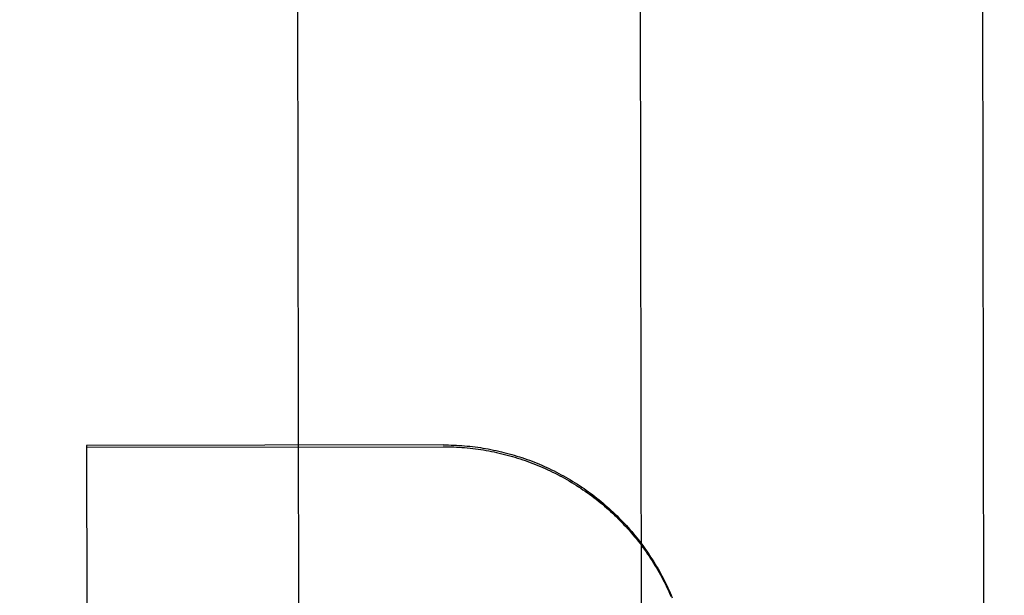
# Model space of a CAD drawing. Header units: inches. Extents: x 0 to 225, y 0 to 145.
# Tile 56 of 104: x 69.253 to 69.613, y 104.291 to 104.501. Entities that reach past the tile are written whole.
import ezdxf

# ---------------------------------------------------------------- set-up
doc = ezdxf.new("R2010")
doc.units = ezdxf.units.IN
doc.header["$LTSCALE"] = 12.349732
doc.header["$MEASUREMENT"] = 0
doc.linetypes.add('HIDDEN', pattern=[0.2, 0.1, -0.1])
doc.layers.get('0').update_dxf_attribs({"linetype": 'CONTINUOUS'})
doc.layers.add('DEFAULT_2', color=8, linetype='HIDDEN')
doc.layers.add('DIMENSIONS', color=7, linetype='CONTINUOUS')
doc.styles.get("Standard").update_dxf_attribs({"font": 'txt', "width": 0.8})
doc.dimstyles.new('DIMSTYLE_3', dxfattribs={"dimtxt": 1.030245, "dimasz": 1.320827, "dimexe": 0.09, "dimexo": 0.07, "dimgap": 0.039, "dimtad": 0, "dimtih": 1, "dimtoh": 1, "dimzin": 4, "dimdsep": 46, "dimtxsty": 'Standard', "dimblk": '_FILLED', "dimblk1": '_FILLED', "dimblk2": '_FILLED', "dimcen": 0.09, "dimadec": 0, "dimazin": 0, "dimtfac": 1, "dimtofl": 0, "dimtmove": 0, "dimatfit": 3, "dimldrblk": '_FILLED', "dimfxl": 0, "dimtolj": 1, "dimtzin": 4, "dimarcsym": 0})

# ---------------------------------------------------------------- blocks, each defined once
blk = doc.blocks.new('_FILLED')
at = {"color": 0, "linetype": 'ByBlock'}
blk.add_solid([(0, 0), (-1, 0.2), (-1, -0.2)], dxfattribs=at)
blk = doc.blocks.new('*D17')
at = {"layer": 'DIMENSIONS', "color": 2, "linetype": 'Continuous'}
for p, q in [((61.37272, 105.07166), (61.37272, 109.40113)), ((61.37272, 109.40113), (62.50863, 109.40113)), ((61.37272, 103.94666), (61.37272, 101.30501))]:
    blk.add_line(p, q, dxfattribs=at)
at = {"layer": 'DIMENSIONS', "color": 2, "linetype": 'Continuous', "xscale": 1.3208269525, "yscale": 1.3208269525, "zscale": 1.3208269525}
for p, rotation in [((61.37272, 105.07166), 270), ((61.37272, 103.94666), 90)]:
    blk.add_blockref('_FILLED', p, dxfattribs=dict(at, rotation=rotation))
at = {"layer": 'DIMENSIONS', "color": 2, "linetype": 'Continuous', "insert": (63.02376, 109.91626), "char_height": 1.030245, "width": 3.2967841, "attachment_point": 1, "line_spacing_factor": 0.9}
blk.add_mtext('1.13', dxfattribs=at)

msp = doc.modelspace()

# ---------------------------------------------------------------- linework, layer by layer
at = {"layer": 'DEFAULT_2', "color": 8, "linetype": 'HIDDEN'}
for p, q in [((69.60414, 104.92839), (69.60714, 103.03313)), ((69.47944, 104.73602), (69.48032, 104.18392)), ((69.35444, 104.73582), (69.35532, 104.18372)), ((69.40787, 104.34593), (69.27775, 104.34573)), ((69.27775, 104.34573), (69.27784, 104.28547)), ((69.27775, 104.34506), (69.40787, 104.34526))]:
    msp.add_line(p, q, dxfattribs=at)
for points in [[(69.40787, 104.34593), (69.40885, 104.34593), (69.40983, 104.34591), (69.4108, 104.34589), (69.41178, 104.34586), (69.41275, 104.34581), (69.41373, 104.34575), (69.4147, 104.34569), (69.41568, 104.34561), (69.41665, 104.34552), (69.41762, 104.34542), (69.41859, 104.34532), (69.41956, 104.3452), (69.42053, 104.34507), (69.42149, 104.34493), (69.42246, 104.34478), (69.42342, 104.34462), (69.42438, 104.34444), (69.42534, 104.34426), (69.4263, 104.34407), (69.42725, 104.34387), (69.42821, 104.34365), (69.42916, 104.34343), (69.43011, 104.3432), (69.43105, 104.34295), (69.432, 104.3427), (69.43294, 104.34244), (69.43387, 104.34216), (69.43481, 104.34188), (69.43574, 104.34158), (69.43667, 104.34128), (69.43759, 104.34096), (69.43852, 104.34064), (69.43943, 104.3403), (69.44035, 104.33996), (69.44126, 104.3396), (69.44217, 104.33924), (69.44307, 104.33887), (69.44397, 104.33848), (69.44486, 104.33809), (69.44575, 104.33769), (69.44664, 104.33727), (69.44752, 104.33685), (69.4484, 104.33642), (69.44927, 104.33598), (69.45014, 104.33552), (69.451, 104.33506), (69.45186, 104.33459), (69.45271, 104.33411), (69.45356, 104.33363), (69.4544, 104.33313), (69.45524, 104.33262), (69.45607, 104.33211), (69.45689, 104.33158), (69.45771, 104.33105), (69.45853, 104.33051), (69.45934, 104.32995), (69.46014, 104.32939), (69.46093, 104.32882), (69.46173, 104.32825), (69.46251, 104.32766), (69.46329, 104.32707), (69.46406, 104.32646), (69.46482, 104.32585), (69.46558, 104.32523), (69.46633, 104.32461), (69.46708, 104.32397), (69.46781, 104.32333), (69.46854, 104.32267), (69.46927, 104.32201), (69.46998, 104.32135), (69.47069, 104.32067), (69.4714, 104.31999), (69.47209, 104.3193), (69.47278, 104.3186), (69.47346, 104.31789), (69.47413, 104.31718), (69.47479, 104.31646), (69.47545, 104.31573), (69.4761, 104.315), (69.47674, 104.31425), (69.47737, 104.3135), (69.47799, 104.31275), (69.47861, 104.31199), (69.47922, 104.31122), (69.47982, 104.31044), (69.48041, 104.30966), (69.48099, 104.30887), (69.48156, 104.30808), (69.48213, 104.30728), (69.48269, 104.30647), (69.48323, 104.30566), (69.48377, 104.30484), (69.4843, 104.30401), (69.48482, 104.30318), (69.48534, 104.30235), (69.48584, 104.3015), (69.48633, 104.30066), (69.48682, 104.2998), (69.48729, 104.29895), (69.48776, 104.29808), (69.48822, 104.29722), (69.48866, 104.29634), (69.4891, 104.29546), (69.48953, 104.29458), (69.48995, 104.2937), (69.49036, 104.2928), (69.49076, 104.29191), (69.49115, 104.29101), (69.49153, 104.2901)], [(69.40787, 104.34526), (69.40886, 104.34526), (69.40985, 104.34525), (69.41083, 104.34522), (69.41182, 104.34519), (69.4128, 104.34514), (69.41379, 104.34508), (69.41477, 104.34501), (69.41575, 104.34494), (69.41674, 104.34485), (69.41772, 104.34475), (69.4187, 104.34464), (69.41967, 104.34452), (69.42065, 104.34438), (69.42163, 104.34424), (69.4226, 104.34409), (69.42357, 104.34392), (69.42454, 104.34375), (69.42551, 104.34356), (69.42648, 104.34337), (69.42744, 104.34316), (69.42841, 104.34295), (69.42936, 104.34272), (69.43032, 104.34248), (69.43128, 104.34223), (69.43223, 104.34197), (69.43318, 104.34171), (69.43412, 104.34143), (69.43506, 104.34114), (69.436, 104.34084), (69.43694, 104.34053), (69.43787, 104.34021), (69.4388, 104.33988), (69.43973, 104.33954), (69.44065, 104.33919), (69.44157, 104.33883), (69.44248, 104.33845), (69.44339, 104.33807), (69.44429, 104.33768), (69.4452, 104.33728), (69.44609, 104.33687), (69.44698, 104.33645), (69.44787, 104.33602), (69.44875, 104.33558), (69.44963, 104.33514), (69.45051, 104.33468), (69.45137, 104.33421), (69.45224, 104.33373), (69.45309, 104.33325), (69.45395, 104.33275), (69.45479, 104.33224), (69.45563, 104.33173), (69.45647, 104.33121), (69.4573, 104.33067), (69.45812, 104.33013), (69.45894, 104.32958), (69.45975, 104.32902), (69.46056, 104.32845), (69.46136, 104.32788), (69.46215, 104.32729), (69.46294, 104.3267), (69.46372, 104.32609), (69.46449, 104.32548), (69.46526, 104.32486), (69.46602, 104.32423), (69.46677, 104.3236), (69.46752, 104.32295), (69.46826, 104.3223), (69.46899, 104.32164), (69.46971, 104.32097), (69.47043, 104.32029), (69.47114, 104.31961), (69.47184, 104.31892), (69.47254, 104.31822), (69.47322, 104.31751), (69.4739, 104.31679), (69.47457, 104.31607), (69.47524, 104.31534), (69.47589, 104.31461), (69.47654, 104.31386), (69.47718, 104.31311), (69.47781, 104.31235), (69.47843, 104.31159), (69.47905, 104.31082), (69.47965, 104.31004), (69.48025, 104.30926), (69.48084, 104.30847), (69.48142, 104.30767), (69.48199, 104.30686), (69.48255, 104.30606), (69.4831, 104.30524), (69.48365, 104.30442), (69.48418, 104.30359), (69.48471, 104.30276), (69.48523, 104.30192), (69.48574, 104.30107), (69.48624, 104.30022), (69.48673, 104.29937), (69.48721, 104.29851), (69.48768, 104.29764), (69.48814, 104.29677), (69.48859, 104.29589), (69.48903, 104.29501), (69.48947, 104.29412), (69.48989, 104.29323), (69.4903, 104.29234), (69.4907, 104.29144), (69.4911, 104.29054)]]:
    msp.add_lwpolyline(points, dxfattribs=at)

# ---------------------------------------------------------------- dimensions: what is measured, and where the dimension line sits
at = {"layer": 'DIMENSIONS', "color": 2, "linetype": 'Continuous'}
dim = msp.add_linear_dim(base=(61.3727230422, 105.0716635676), p1=(68.4021050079, 103.9466635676), p2=(72.0071050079, 105.0716635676), angle=90, dimstyle='DIMSTYLE_3', dxfattribs=at)
dim.commit()
dim.dimension.update_dxf_attribs({"geometry": '*D17', "text_midpoint": (64.6721487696, 109.4011328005), "dimtype": 160})

doc.saveas('drawing.dxf')
